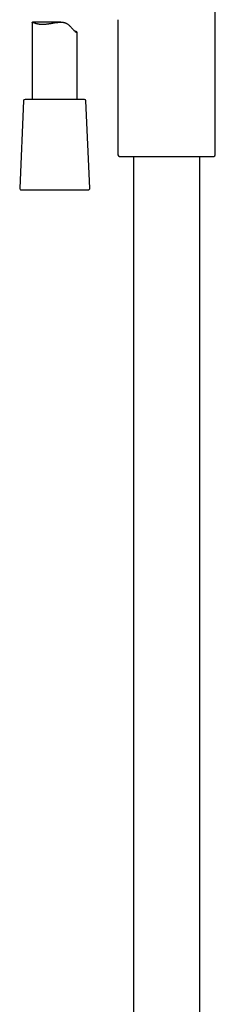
# Model space of a CAD drawing. Header units: millimetres. Extents: x 8 to 1847, y 12 to 2706.
# Tile 13 of 22: x 528 to 593, y 1712 to 2038. Entities that reach past the tile are written whole.
import ezdxf

# ---------------------------------------------------------------- set-up
doc = ezdxf.new("R2010")
doc.units = ezdxf.units.MM

msp = doc.modelspace()

# ---------------------------------------------------------------- linework, layer by layer
at = {"color": 7, "linetype": 'Continuous', "lineweight": 30}
for p, q in [((593.32, 1993.59), (593.32, 2108.24)), ((532.53, 2037.55), (532.53, 2012.01)), ((542.07, 2037.69), (532.63, 2037.69)), ((561.02, 2038.5), (561.02, 1993.59)), ((547.53, 2012.01), (547.53, 2034.23)), ((529.66, 2011.53), (528.4, 1982.53)), ((549.9, 2012.01), (530.16, 2012.01)), ((551.66, 1982.53), (550.4, 2011.53)), ((561.5, 1993.09), (562.86, 1993.03)), ((562.86, 1993.03), (591.48, 1993.03)), ((566.17, 1993.03), (566.17, 1522.01)), ((588.17, 1525.31), (588.17, 1993.03)), ((591.48, 1993.03), (592.85, 1993.09)), ((528.9, 1982.01), (534.07, 1982.01)), ((534.07, 1982.01), (551.16, 1982.01))]:
    msp.add_line(p, q, dxfattribs=at)
for centre, start, end in [((530.16, 2011.51), 90, 177.5187), ((549.9, 2011.51), 2.4813, 90), ((561.52, 1993.59), 180, 267.337), ((592.82, 1993.59), 272.663, 0), ((528.9, 1982.51), 177.5187, 270), ((551.16, 1982.51), 270, 2.4813)]:
    msp.add_arc(centre, 0.5, start, end, dxfattribs=at)
for points, knots in [([(532.53, 2037.55), (532.53, 2037.57), (532.53, 2037.63), (532.56, 2037.67), (532.61, 2037.69), (532.68, 2037.69), (532.79, 2037.66), (532.92, 2037.61), (533.06, 2037.55), (533.23, 2037.48), (533.42, 2037.41), (533.65, 2037.33), (533.91, 2037.25), (534.19, 2037.18), (534.47, 2037.13), (534.76, 2037.08), (535.06, 2037.04), (535.36, 2037.01), (535.68, 2036.99), (535.9, 2036.99), (536.02, 2036.99)], [0, 0, 0, 0, 0.044461, 0.095573, 0.147094, 0.199064, 0.270214, 0.324086, 0.377963, 0.432564, 0.487167, 0.552758, 0.618626, 0.675569, 0.732708, 0.790251, 0.842373, 0.894715, 0.94724, 1, 1, 1, 1]), ([(536.02, 2036.99), (536.19, 2036.99), (536.5, 2037), (536.97, 2037.03), (537.41, 2037.07), (537.83, 2037.12), (538.29, 2037.19), (538.81, 2037.27), (539.4, 2037.37), (540, 2037.47), (540.55, 2037.56), (541.04, 2037.62), (541.48, 2037.67), (541.92, 2037.69), (542.32, 2037.69), (542.67, 2037.66), (542.98, 2037.61), (543.29, 2037.54), (543.58, 2037.44), (543.85, 2037.32), (544.11, 2037.17), (544.36, 2037.01), (544.65, 2036.78), (544.98, 2036.49), (545.32, 2036.14), (545.63, 2035.79), (545.9, 2035.48), (546.14, 2035.2), (546.36, 2034.96), (546.56, 2034.76), (546.75, 2034.6), (546.92, 2034.46), (547.08, 2034.35), (547.21, 2034.28), (547.33, 2034.23), (547.42, 2034.2), (547.49, 2034.19), (547.53, 2034.21), (547.53, 2034.25), (547.49, 2034.31), (547.4, 2034.38), (547.27, 2034.46), (547.1, 2034.54), (546.9, 2034.62), (546.73, 2034.66), (546.65, 2034.68)], [0, 0, 0, 0, 0.028825, 0.052689, 0.076681, 0.097128, 0.117648, 0.146467, 0.175648, 0.205009, 0.234743, 0.256297, 0.277974, 0.299769, 0.321744, 0.338028, 0.354436, 0.37096, 0.387649, 0.403921, 0.420328, 0.436821, 0.453401, 0.482299, 0.51133, 0.538245, 0.565223, 0.587417, 0.609711, 0.630509, 0.651516, 0.672698, 0.694102, 0.714872, 0.735823, 0.756907, 0.778147, 0.805773, 0.83361, 0.861839, 0.89025, 0.918368, 0.946651, 0.975187, 1, 1, 1, 1])]:
    msp.add_open_spline(points, degree=3, knots=knots, dxfattribs=at)

doc.saveas('drawing.dxf')
